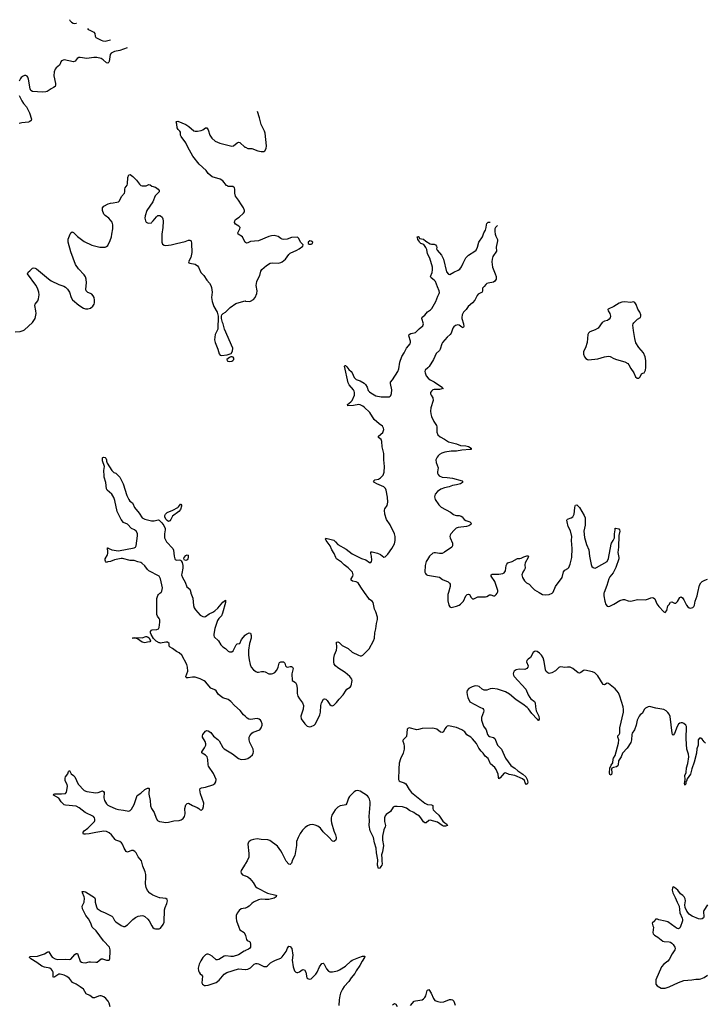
# Model space of a CAD drawing. Header units: inches. Extents: x 2005975 to 2217453, y 644152 to 846769.
# Tile 131 of 162: x 2107876 to 2118255, y 823763 to 838679. Entities that reach past the tile are written whole.
import ezdxf

# ---------------------------------------------------------------- set-up
doc = ezdxf.new("R2010")
doc.units = ezdxf.units.IN
doc.header["$MEASUREMENT"] = 0
for name, color, linetype in [('C1802', 7, 'Continuous'), ('C1803', 7, 'Continuous'), ('C1812', 7, 'Continuous'), ('C1813', 7, 'Continuous')]:
    doc.layers.add(name, color=color, linetype=linetype)

msp = doc.modelspace()

# ---------------------------------------------------------------- linework, layer by layer
at = {"layer": 'C1802', "color": 6, "elevation": 300}
for points in [[(2110000, 829237), (2109990, 829238), (2109942, 829262), (2109903, 829303), (2109865, 829365), (2109856, 829390), (2109855, 829410), (2109870, 829430), (2109884, 829436), (2109950, 829439), (2109977, 829450), (2109985, 829470), (2109998, 829550), (2109998, 829590), (2109988, 829610), (2109962, 829642), (2109953, 829670), (2109954, 829910), (2109966, 829954), (2109977, 829970), (2110000, 829990)], [(2110000, 825374), (2109995, 825375), (2109890, 825417), (2109846, 825446), (2109810, 825488), (2109791, 825531), (2109781, 825590), (2109786, 825690), (2109784, 825730), (2109776, 825770), (2109738, 825858), (2109719, 825939), (2109670, 825999), (2109637, 826057), (2109618, 826078), (2109593, 826093), (2109570, 826095), (2109510, 826069), (2109490, 826077), (2109458, 826130), (2109431, 826190), (2109415, 826210), (2109390, 826230), (2109330, 826250), (2109319, 826259), (2109266, 826330), (2109230, 826360), (2109190, 826380), (2109150, 826385), (2109030, 826367), (2108930, 826344), (2108870, 826340), (2108843, 826343), (2108835, 826350), (2108836, 826356), (2108839, 826370), (2108851, 826390), (2108910, 826431), (2109008, 826530), (2109014, 826550), (2109013, 826570), (2109007, 826590), (2108992, 826610), (2108867, 826667), (2108778, 826738), (2108730, 826766), (2108570, 826779), (2108550, 826787), (2108504, 826830), (2108467, 826887), (2108390, 826930), (2108390, 826934), (2108395, 826945), (2108406, 826950), (2108508, 826952), (2108563, 826957), (2108570, 826959), (2108584, 826976), (2108597, 827030), (2108599, 827070), (2108593, 827093), (2108566, 827150), (2108564, 827190), (2108570, 827209), (2108607, 827253), (2108613, 827290), (2108630, 827304), (2108654, 827254), (2108690, 827229), (2108710, 827208), (2108760, 827100), (2108850, 827004), (2108890, 826986), (2109030, 826968), (2109066, 826974), (2109130, 826995), (2109146, 826986), (2109153, 826970), (2109151, 826890), (2109159, 826850), (2109190, 826799), (2109210, 826779), (2109230, 826769), (2109330, 826726), (2109370, 826714), (2109450, 826706), (2109529, 826691), (2109550, 826698), (2109570, 826720), (2109610, 826790), (2109643, 826897), (2109656, 826924), (2109710, 826964), (2109770, 827018), (2109810, 827037), (2109830, 827038), (2109834, 827030), (2109829, 826949), (2109852, 826850), (2109856, 826770), (2109871, 826730), (2109912, 826670), (2109942, 826582), (2109962, 826550), (2109992, 826532), (2110000, 826531)], [(2109246, 823726), (2109230, 823782), (2109214, 823810), (2109179, 823850), (2109150, 823876), (2109111, 823891), (2109090, 823892), (2109070, 823887), (2109010, 823859), (2108983, 823863), (2108939, 823899), (2108883, 823923), (2108841, 823990), (2108794, 824030), (2108729, 824070), (2108673, 824093), (2108630, 824156), (2108590, 824183), (2108550, 824203), (2108490, 824219), (2108470, 824218), (2108410, 824177), (2108390, 824169), (2108384, 824184), (2108381, 824250), (2108375, 824270), (2108360, 824290), (2108330, 824310), (2108250, 824327), (2108210, 824341), (2108138, 824398), (2108043, 824450), (2108024, 824470), (2108023, 824477), (2108034, 824486), (2108147, 824493), (2108250, 824527), (2108290, 824555), (2108310, 824561), (2108370, 824478), (2108412, 824452), (2108450, 824442), (2108565, 824445), (2108630, 824440), (2108650, 824449), (2108710, 824518), (2108732, 824532), (2108750, 824531), (2108758, 824518), (2108790, 824419), (2108810, 824401), (2108830, 824394), (2108870, 824391), (2108930, 824408), (2108950, 824409), (2109030, 824400), (2109050, 824403), (2109110, 824450), (2109130, 824450), (2109190, 824431), (2109230, 824431), (2109241, 824450), (2109248, 824570), (2109247, 824590), (2109234, 824630), (2109147, 824727), (2109034, 824874), (2108972, 824930), (2108952, 824992), (2108917, 825057), (2108878, 825110), (2108828, 825210), (2108823, 825250), (2108830, 825272), (2108852, 825310), (2108859, 825370), (2108853, 825393), (2108826, 825450), (2108822, 825470), (2108827, 825473), (2108850, 825473), (2108870, 825466), (2109010, 825379), (2109017, 825357), (2109020, 825310), (2109038, 825238), (2109050, 825214), (2109062, 825202), (2109110, 825172), (2109168, 825148), (2109270, 825099), (2109285, 825085), (2109310, 825035), (2109331, 825011), (2109410, 824959), (2109450, 824942), (2109470, 824943), (2109510, 824967), (2109591, 825050), (2109630, 825080), (2109670, 825099), (2109730, 825109), (2109750, 825105), (2109770, 825094), (2109815, 825055), (2109834, 825030), (2109874, 824950), (2109890, 824928), (2109910, 824913), (2109930, 824908), (2109990, 824908), (2110000, 824912)]]:
    msp.add_lwpolyline(points, dxfattribs=at)
msp.add_lwpolyline([(2109770, 829239), (2109750, 829242), (2109730, 829250), (2109659, 829299), (2109630, 829308), (2109590, 829307), (2109585, 829310), (2109590, 829316), (2109610, 829320), (2109730, 829313), (2109784, 829336), (2109797, 829337), (2109811, 829331), (2109834, 829314), (2109857, 829270), (2109845, 829255), (2109810, 829247)], close=True, dxfattribs=at)
at = {"layer": 'C1803', "color": 6}
for points, elevation in [([(2108632, 838679), (2108633, 838673), (2108640, 838660), (2108662, 838641), (2108688, 838628), (2108710, 838622), (2108730, 838625), (2108737, 838628)], 400), ([(2108905, 838545), (2108913, 838533), (2108938, 838518), (2109000, 838490), (2109015, 838470), (2109021, 838430), (2109031, 838411), (2109110, 838368), (2109137, 838357), (2109170, 838355), (2109252, 838373)], 400), ([(2109501, 838251), (2109390, 838214), (2109310, 838196), (2109262, 838170), (2109247, 838150), (2109232, 838048), (2109226, 838034), (2109210, 838021), (2109190, 838027), (2109142, 838070), (2109109, 838089), (2109045, 838105), (2108996, 838104), (2108890, 838090), (2108793, 838107), (2108770, 838106), (2108747, 838093), (2108717, 838050), (2108690, 838041), (2108551, 838069), (2108510, 838056), (2108497, 838043), (2108490, 838010), (2108480, 837990), (2108427, 837950), (2108414, 837930), (2108399, 837890), (2108392, 837830), (2108417, 837710), (2108419, 837690), (2108411, 837669), (2108390, 837650), (2108350, 837633), (2108290, 837593), (2108270, 837587), (2108223, 837583), (2108069, 837590), (2108047, 837607), (2108034, 837634), (2108010, 837778), (2108000, 837810), (2107990, 837823), (2107970, 837832), (2107948, 837832), (2107930, 837826), (2107898, 837802), (2107887, 837790), (2107870, 837750)], 400), ([(2107870, 837530), (2107907, 837450), (2107932, 837410), (2107979, 837359), (2108005, 837310), (2108022, 837270), (2108053, 837170), (2108048, 837150), (2108030, 837136), (2108010, 837129), (2107910, 837116), (2107870, 837104)], 400), ([(2107810, 833949), (2107882, 833958), (2107930, 833969), (2107950, 833979), (2108070, 834090), (2108111, 834150), (2108124, 834230), (2108121, 834270), (2108105, 834350), (2108111, 834370), (2108150, 834422), (2108162, 834450), (2108170, 834510), (2108166, 834550), (2108146, 834610), (2108119, 834659), (2107996, 834830), (2108004, 834856), (2108030, 834874), (2108070, 834916), (2108090, 834920), (2108110, 834917), (2108130, 834904), (2108310, 834751), (2108350, 834724), (2108468, 834670), (2108543, 834643), (2108570, 834625), (2108598, 834598), (2108632, 834550), (2108657, 834470), (2108677, 834437), (2108770, 834353), (2108844, 834310), (2108870, 834301), (2108910, 834297), (2108949, 834311), (2108982, 834338), (2109003, 834370), (2109009, 834391), (2109010, 834430), (2109001, 834470), (2108990, 834494), (2108970, 834519), (2108950, 834532), (2108906, 834546), (2108880, 834570), (2108875, 834595), (2108886, 834694), (2108884, 834750), (2108870, 834782), (2108850, 834812), (2108764, 834904), (2108720, 834970), (2108650, 835161), (2108608, 835310), (2108610, 835355), (2108642, 835430), (2108652, 835448), (2108670, 835463), (2108690, 835457), (2108750, 835394), (2108850, 835317), (2108970, 835265), (2109090, 835232), (2109170, 835232), (2109190, 835242), (2109210, 835259), (2109247, 835333), (2109267, 835390), (2109269, 835430), (2109288, 835510), (2109286, 835570), (2109274, 835610), (2109250, 835642), (2109226, 835670), (2109170, 835713), (2109150, 835735), (2109129, 835790), (2109130, 835830), (2109150, 835855), (2109215, 835890), (2109250, 835901), (2109290, 835903), (2109346, 835914), (2109370, 835921), (2109387, 835933), (2109417, 836003), (2109462, 836050), (2109467, 836070), (2109468, 836112), (2109475, 836130), (2109502, 836170), (2109508, 836190), (2109515, 836290), (2109530, 836331), (2109550, 836335), (2109590, 836305), (2109643, 836250), (2109662, 836230), (2109690, 836185), (2109710, 836167), (2109730, 836162), (2109790, 836164), (2109830, 836183), (2109850, 836178), (2109875, 836155), (2109930, 836143), (2109971, 836111), (2109986, 836090), (2109988, 836070), (2109925, 836010), (2109890, 835918), (2109799, 835790), (2109775, 835710), (2109771, 835670), (2109780, 835630), (2109790, 835612), (2109810, 835600), (2109830, 835596), (2109870, 835604), (2109878, 835610), (2109898, 835630), (2109945, 835695), (2109969, 835711), (2109990, 835713), (2110000, 835711)], 400), ([(2110000, 830229), (2109990, 830250), (2109831, 830330), (2109810, 830350), (2109770, 830405), (2109727, 830447), (2109710, 830456), (2109666, 830466), (2109610, 830487), (2109548, 830488), (2109430, 830517), (2109410, 830518), (2109310, 830497), (2109250, 830471), (2109210, 830467), (2109190, 830457), (2109177, 830477), (2109170, 830490), (2109172, 830510), (2109204, 830570), (2109210, 830590), (2109212, 830612), (2109203, 830677), (2109210, 830679), (2109214, 830674), (2109270, 830650), (2109370, 830633), (2109610, 830676), (2109631, 830689), (2109641, 830710), (2109661, 830861), (2109657, 830897), (2109640, 830930), (2109612, 830952), (2109570, 830971), (2109510, 831036), (2109450, 831064), (2109410, 831105), (2109354, 831230), (2109316, 831396), (2109300, 831440), (2109271, 831490), (2109201, 831550), (2109188, 831570), (2109181, 831670), (2109156, 831750), (2109154, 831770), (2109152, 831850), (2109159, 831910), (2109130, 831998), (2109130, 832042), (2109133, 832047), (2109150, 832054), (2109170, 832048), (2109179, 832039), (2109192, 832012), (2109192, 831990), (2109202, 831962), (2109272, 831850), (2109302, 831822), (2109330, 831807), (2109390, 831748), (2109441, 831650), (2109499, 831470), (2109528, 831408), (2109545, 831385), (2109582, 831362), (2109590, 831350), (2109616, 831290), (2109685, 831204), (2109730, 831133), (2109770, 831112), (2109870, 831088), (2109910, 831087), (2109970, 831103), (2109990, 831098), (2110000, 831088)], 300)]:
    msp.add_lwpolyline(points, dxfattribs=dict(at, elevation=elevation))
at = {"layer": 'C1812', "color": 6}
for points, elevation in [([(2110000, 829990), (2110012, 830000)], 300), ([(2110465, 830000), (2110467, 829990), (2110496, 829916), (2110506, 829806), (2110519, 829770), (2110540, 829740), (2110610, 829660), (2110650, 829636), (2110670, 829633), (2110690, 829640), (2110743, 829677), (2110798, 829702), (2110830, 829723), (2110874, 829766), (2110950, 829855), (2110990, 829887), (2110994, 829874), (2110992, 829850), (2110948, 829690), (2110929, 829650), (2110890, 829607), (2110870, 829577), (2110830, 829458), (2110813, 829370), (2110813, 829350), (2110819, 829330), (2110886, 829270), (2110923, 829210), (2110950, 829181), (2110991, 829151), (2111030, 829115), (2111050, 829104), (2111090, 829102), (2111110, 829119), (2111153, 829207), (2111170, 829223), (2111210, 829231), (2111233, 829290), (2111290, 829355), (2111294, 829358), (2111310, 829372), (2111350, 829390), (2111370, 829386), (2111380, 829350), (2111378, 829310), (2111353, 829230), (2111339, 829130), (2111341, 829050), (2111350, 828981), (2111365, 828910), (2111382, 828870), (2111418, 828830), (2111450, 828805), (2111470, 828796), (2111490, 828794), (2111535, 828805), (2111570, 828807), (2111590, 828801), (2111650, 828768), (2111688, 828768), (2111710, 828774), (2111738, 828790), (2111770, 828827), (2111788, 828870), (2111804, 828930), (2111810, 828941), (2111830, 828952), (2111869, 828949), (2111881, 828941), (2111889, 828929), (2111901, 828890), (2111915, 828875), (2111930, 828869), (2111970, 828882), (2111990, 828880), (2112004, 828870), (2112014, 828850), (2111996, 828770), (2111999, 828670), (2112050, 828637), (2112068, 828610), (2112076, 828550), (2112079, 828470), (2112088, 828430), (2112112, 828390), (2112159, 828330), (2112173, 828290), (2112166, 828234), (2112134, 828130), (2112139, 828090), (2112191, 828011), (2112230, 827979), (2112250, 827970), (2112270, 827968), (2112290, 827970), (2112332, 827990), (2112352, 828010), (2112422, 828150), (2112429, 828190), (2112434, 828290), (2112447, 828330), (2112476, 828384), (2112490, 828393), (2112510, 828387), (2112530, 828368), (2112570, 828307), (2112590, 828289), (2112610, 828286), (2112630, 828294), (2112670, 828334), (2112712, 828388), (2112774, 828450), (2112817, 828523), (2112830, 828537), (2112880, 828570), (2112893, 828590), (2112907, 828670), (2112902, 828690), (2112875, 828730), (2112804, 828790), (2112690, 828860), (2112655, 828890), (2112638, 828918), (2112631, 828951), (2112631, 829009), (2112643, 829057), (2112671, 829130), (2112676, 829170), (2112670, 829250), (2112690, 829255), (2112710, 829246), (2112759, 829199), (2112851, 829151), (2112910, 829099), (2113004, 829050), (2113030, 829042), (2113050, 829042), (2113070, 829050), (2113166, 829150), (2113231, 829270), (2113246, 829310), (2113252, 829390), (2113268, 829450), (2113277, 829530), (2113294, 829594), (2113292, 829630), (2113267, 829707), (2113247, 829750), (2113227, 829850), (2113211, 829870), (2113174, 829894), (2113160, 829910), (2113097, 830000)], 300), ([(2114367, 830000), (2114358, 829970), (2114356, 829876), (2114372, 829812), (2114390, 829785), (2114410, 829773), (2114490, 829793), (2114530, 829809), (2114550, 829824), (2114595, 829870), (2114630, 829950), (2114650, 829973), (2114670, 829977), (2114684, 829970), (2114710, 829924), (2114730, 829907), (2114750, 829907), (2114790, 829928), (2114810, 829934), (2114930, 829938), (2114950, 829943), (2114990, 829965), (2115010, 829967), (2115050, 829952), (2115070, 829953), (2115090, 829969), (2115106, 829990), (2115110, 830000)], 300), ([(2115741, 830000), (2115790, 829970), (2115830, 829967), (2115890, 829973), (2115935, 829990), (2115945, 830000)], 300), ([(2116724, 830000), (2116720, 829990), (2116719, 829950), (2116733, 829870), (2116750, 829820), (2116770, 829797), (2116790, 829790), (2116810, 829797), (2116870, 829824), (2116962, 829878), (2117010, 829894), (2117030, 829894), (2117090, 829876), (2117130, 829870), (2117230, 829897), (2117350, 829892), (2117395, 829905), (2117430, 829923), (2117450, 829925), (2117470, 829919), (2117490, 829904), (2117524, 829830), (2117554, 829790), (2117630, 829708), (2117650, 829701), (2117672, 829728), (2117690, 829799), (2117710, 829820), (2117730, 829853), (2117750, 829862), (2117790, 829840), (2117810, 829839), (2117837, 829863), (2117870, 829924), (2117890, 829937), (2117910, 829919), (2117931, 829890), (2117970, 829810), (2117990, 829784), (2118010, 829770), (2118030, 829765), (2118066, 829774), (2118083, 829790), (2118092, 829810), (2118101, 829870), (2118131, 829949), (2118142, 830000)], 300), ([(2110000, 826531), (2110090, 826515), (2110130, 826520), (2110210, 826541), (2110290, 826549), (2110323, 826557), (2110350, 826576), (2110371, 826610), (2110380, 826650), (2110375, 826730), (2110390, 826785), (2110410, 826807), (2110430, 826809), (2110490, 826773), (2110564, 826744), (2110589, 826729), (2110610, 826707), (2110630, 826704), (2110650, 826725), (2110661, 826759), (2110664, 826810), (2110614, 826954), (2110605, 827010), (2110610, 827030), (2110630, 827041), (2110690, 827051), (2110800, 827090), (2110832, 827110), (2110847, 827133), (2110848, 827170), (2110810, 827261), (2110732, 827372), (2110727, 827390), (2110724, 827470), (2110714, 827510), (2110690, 827538), (2110636, 827570), (2110635, 827575), (2110632, 827590), (2110675, 827650), (2110692, 827690), (2110695, 827710), (2110686, 827746), (2110645, 827810), (2110642, 827830), (2110651, 827850), (2110690, 827901), (2110710, 827912), (2110730, 827907), (2110770, 827881), (2110810, 827825), (2110875, 827775), (2110895, 827755), (2110950, 827656), (2110971, 827631), (2111024, 827604), (2111098, 827558), (2111190, 827487), (2111230, 827474), (2111283, 827477), (2111290, 827478), (2111294, 827479), (2111330, 827488), (2111365, 827510), (2111399, 827541), (2111411, 827569), (2111414, 827590), (2111409, 827630), (2111362, 827730), (2111348, 827770), (2111350, 827810), (2111360, 827830), (2111390, 827870), (2111410, 827885), (2111510, 827919), (2111534, 827950), (2111546, 827990), (2111546, 828010), (2111533, 828053), (2111520, 828070), (2111503, 828083), (2111470, 828093), (2111370, 828079), (2111345, 828085), (2111318, 828098), (2111294, 828122), (2111290, 828126), (2111266, 828150), (2111213, 828213), (2111127, 828290), (2111073, 828350), (2111030, 828381), (2110950, 828406), (2110910, 828435), (2110882, 828462), (2110849, 828510), (2110830, 828527), (2110770, 828554), (2110690, 828650), (2110670, 828665), (2110610, 828696), (2110530, 828719), (2110490, 828721), (2110429, 828709), (2110403, 828710), (2110396, 828716), (2110391, 828730), (2110419, 828810), (2110416, 828870), (2110404, 828910), (2110330, 829053), (2110290, 829089), (2110248, 829108), (2110190, 829154), (2110152, 829172), (2110139, 829190), (2110137, 829230), (2110113, 829250), (2110089, 829251), (2110010, 829235), (2110000, 829237)], 300), ([(2118259, 827719), (2118238, 827738), (2118210, 827778), (2118190, 827794), (2118170, 827796), (2118149, 827771), (2118145, 827750), (2118149, 827690), (2118129, 827631), (2118121, 827570), (2118086, 827430), (2118050, 827330), (2118038, 827270), (2118030, 827250), (2117979, 827181), (2117970, 827143), (2117962, 827138), (2117960, 827110), (2117950, 827083), (2117944, 827090), (2117942, 827110), (2117952, 827168), (2117948, 827230), (2117964, 827276), (2117970, 827344), (2117993, 827410), (2118004, 827510), (2118000, 827550), (2117978, 827630), (2117965, 827785), (2117970, 827970), (2117959, 827990), (2117930, 828015), (2117910, 828025), (2117890, 828027), (2117870, 828020), (2117850, 828005), (2117830, 827971), (2117790, 827868), (2117770, 827838), (2117758, 827850), (2117752, 827872), (2117721, 828121), (2117710, 828157), (2117690, 828186), (2117665, 828210), (2117630, 828231), (2117507, 828247), (2117410, 828274), (2117388, 828270), (2117351, 828249), (2117331, 828229), (2117304, 828176), (2117270, 828150), (2117252, 828128), (2117226, 828070), (2117210, 827990), (2117181, 827919), (2117149, 827870), (2117142, 827850), (2117140, 827770), (2117127, 827730), (2117070, 827645), (2117002, 827570), (2116983, 827510), (2116943, 827450), (2116936, 827390), (2116930, 827378), (2116910, 827359), (2116867, 827353), (2116842, 827338), (2116836, 827324), (2116840, 827270), (2116834, 827246), (2116830, 827236), (2116810, 827245), (2116803, 827270), (2116810, 827339), (2116830, 827387), (2116857, 827423), (2116861, 827479), (2116867, 827493), (2116893, 827530), (2116941, 827719), (2116947, 827770), (2116931, 827810), (2116932, 827830), (2116950, 827850), (2116959, 827870), (2116961, 827950), (2117015, 828190), (2117017, 828230), (2117012, 828270), (2116963, 828430), (2116940, 828480), (2116890, 828540), (2116790, 828622), (2116770, 828626), (2116730, 828605), (2116710, 828610), (2116630, 828739), (2116585, 828785), (2116550, 828800), (2116430, 828826), (2116410, 828822), (2116370, 828792), (2116350, 828782), (2116330, 828785), (2116250, 828849), (2116210, 828869), (2116170, 828873), (2116130, 828866), (2116070, 828874), (2116050, 828871), (2116037, 828863), (2115990, 828817), (2115930, 828785), (2115910, 828778), (2115890, 828777), (2115870, 828784), (2115846, 828806), (2115836, 828830), (2115818, 828958), (2115801, 829010), (2115774, 829050), (2115743, 829083), (2115710, 829107), (2115690, 829112), (2115670, 829108), (2115650, 829092), (2115610, 829017), (2115572, 828990), (2115553, 828970), (2115548, 828950), (2115572, 828890), (2115570, 828870), (2115554, 828850), (2115523, 828837), (2115440, 828840), (2115390, 828831), (2115364, 828810), (2115352, 828790), (2115348, 828770), (2115351, 828750), (2115362, 828730), (2115537, 828537), (2115574, 828450), (2115597, 828410), (2115613, 828393), (2115669, 828349), (2115678, 828330), (2115683, 828270), (2115696, 828210), (2115733, 828130), (2115739, 828090), (2115736, 828064), (2115730, 828062), (2115719, 828079), (2115710, 828083), (2115630, 828170), (2115579, 828239), (2115559, 828259), (2115492, 828312), (2115390, 828376), (2115290, 828462), (2115230, 828495), (2115110, 828535), (2115033, 828547), (2114997, 828543), (2114950, 828524), (2114910, 828522), (2114878, 828538), (2114830, 828576), (2114810, 828584), (2114770, 828588), (2114725, 828575), (2114674, 828546), (2114650, 828518), (2114644, 828490), (2114648, 828450), (2114659, 828410), (2114690, 828343), (2114842, 828262), (2114885, 828245), (2114900, 828230), (2114902, 828210), (2114897, 828190), (2114867, 828110), (2114868, 828070), (2114899, 827979), (2114940, 827920), (2114958, 827850), (2114971, 827831), (2114990, 827820), (2115050, 827805), (2115068, 827788), (2115111, 827691), (2115168, 827628), (2115233, 827490), (2115310, 827383), (2115330, 827365), (2115370, 827341), (2115418, 827298), (2115493, 827250), (2115536, 827210), (2115560, 827170), (2115570, 827130), (2115566, 827110), (2115550, 827094), (2115530, 827120), (2115516, 827156), (2115490, 827179), (2115370, 827228), (2115286, 827246), (2115230, 827271), (2115210, 827265), (2115150, 827192), (2115130, 827181), (2115123, 827203), (2115122, 827250), (2115090, 827322), (2115070, 827351), (2115005, 827405), (2114970, 827489), (2114921, 827521), (2114893, 827570), (2114860, 827600), (2114825, 827645), (2114790, 827716), (2114730, 827785), (2114706, 827810), (2114645, 827845), (2114616, 827890), (2114570, 827923), (2114490, 827958), (2114370, 827980), (2114350, 827975), (2114330, 827963), (2114310, 827938), (2114290, 827892), (2114270, 827879), (2114246, 827886), (2114190, 827930), (2114130, 827947), (2113970, 827939), (2113916, 827924), (2113890, 827923), (2113770, 827949), (2113750, 827940), (2113744, 827930), (2113730, 827822), (2113680, 827770), (2113678, 827762), (2113676, 827750), (2113691, 827711), (2113698, 827670), (2113697, 827630), (2113682, 827570), (2113640, 827480), (2113623, 827417), (2113614, 827330), (2113611, 827170), (2113622, 827150), (2113637, 827137), (2113699, 827119), (2113724, 827104), (2113770, 827016), (2113809, 826970), (2114010, 826812), (2114050, 826788), (2114110, 826784), (2114130, 826776), (2114131, 826730), (2114137, 826710), (2114170, 826674), (2114222, 826630), (2114280, 826540), (2114310, 826511), (2114342, 826490), (2114352, 826470), (2114320, 826460), (2114290, 826463), (2114270, 826472), (2114202, 826522), (2114090, 826552), (2114070, 826548), (2114030, 826513), (2114010, 826511), (2113990, 826525), (2113950, 826588), (2113930, 826611), (2113868, 826648), (2113842, 826670), (2113779, 826699), (2113734, 826734), (2113673, 826753), (2113590, 826761), (2113550, 826758), (2113532, 826750), (2113490, 826683), (2113423, 826637), (2113410, 826620), (2113400, 826590), (2113398, 826530), (2113414, 826470), (2113410, 826450), (2113390, 826405), (2113370, 826310), (2113370, 826250), (2113383, 826170), (2113367, 826073), (2113355, 826030), (2113360, 825970), (2113358, 825930), (2113365, 825890), (2113360, 825870), (2113342, 825850), (2113330, 825827), (2113310, 825822), (2113295, 825870), (2113298, 825950), (2113279, 826059), (2113274, 826130), (2113247, 826210), (2113233, 826290), (2113184, 826390), (2113169, 826470), (2113172, 826548), (2113169, 826610), (2113182, 826790), (2113180, 826830), (2113173, 826870), (2113159, 826899), (2113139, 826919), (2113030, 826990), (2112990, 827000), (2112965, 826995), (2112939, 826981), (2112868, 826912), (2112853, 826887), (2112829, 826811), (2112813, 826787), (2112790, 826778), (2112730, 826771), (2112691, 826750), (2112652, 826710), (2112602, 826630), (2112590, 826590), (2112592, 826548), (2112598, 826510), (2112632, 826390), (2112658, 826330), (2112668, 826292), (2112668, 826270), (2112656, 826244), (2112630, 826228), (2112610, 826234), (2112557, 826297), (2112470, 826378), (2112430, 826431), (2112390, 826463), (2112350, 826479), (2112310, 826485), (2112270, 826483), (2112231, 826469), (2112197, 826443), (2112158, 826402), (2112121, 826350), (2112090, 826290), (2112069, 826230), (2112065, 826170), (2112041, 826019), (2112007, 825950), (2111990, 825900), (2111970, 825882), (2111950, 825888), (2111908, 825930), (2111850, 826055), (2111830, 826089), (2111778, 826158), (2111664, 826244), (2111635, 826255), (2111530, 826260), (2111470, 826270), (2111418, 826262), (2111378, 826250), (2111350, 826231), (2111341, 826219), (2111331, 826189), (2111346, 826050), (2111343, 825990), (2111322, 825938), (2111294, 825894), (2111290, 825888), (2111228, 825792), (2111225, 825770), (2111229, 825749), (2111247, 825727), (2111290, 825709), (2111294, 825707), (2111330, 825692), (2111362, 825670), (2111411, 825610), (2111448, 825550), (2111469, 825530), (2111630, 825445), (2111754, 825414), (2111763, 825410), (2111760, 825390), (2111730, 825370), (2111647, 825353), (2111590, 825349), (2111530, 825354), (2111490, 825345), (2111415, 825310), (2111388, 825290), (2111350, 825250), (2111326, 825234), (2111294, 825220), (2111290, 825218), (2111230, 825209), (2111197, 825183), (2111170, 825146), (2111154, 825110), (2111151, 825070), (2111160, 825030), (2111192, 824930), (2111210, 824892), (2111272, 824852), (2111290, 824815), (2111292, 824810), (2111294, 824804), (2111310, 824743), (2111322, 824730), (2111354, 824714), (2111363, 824703), (2111370, 824670), (2111369, 824630), (2111356, 824610), (2111341, 824599), (2111294, 824577), (2111290, 824575), (2111273, 824567), (2111190, 824514), (2111110, 824489), (2111070, 824487), (2110995, 824495), (2110971, 824491), (2110890, 824441), (2110870, 824436), (2110850, 824439), (2110790, 824494), (2110755, 824515), (2110730, 824523), (2110710, 824523), (2110687, 824513), (2110650, 824472), (2110618, 824422), (2110594, 824370), (2110580, 824310), (2110583, 824270), (2110591, 824250), (2110610, 824224), (2110629, 824210), (2110642, 824190), (2110635, 824090), (2110644, 824070), (2110658, 824058), (2110670, 824050), (2110687, 824047), (2110730, 824051), (2110850, 824096), (2110895, 824130), (2110970, 824219), (2111010, 824243), (2111190, 824300), (2111290, 824290), (2111294, 824291), (2111330, 824296), (2111370, 824314), (2111428, 824370), (2111450, 824381), (2111470, 824382), (2111490, 824376), (2111570, 824336), (2111610, 824337), (2111630, 824348), (2111675, 824390), (2111710, 824414), (2111750, 824434), (2111830, 824461), (2111850, 824481), (2111910, 824564), (2111930, 824615), (2111950, 824643), (2111970, 824638), (2111996, 824610), (2112013, 824510), (2111999, 824430), (2112018, 824330), (2112038, 824270), (2112057, 824250), (2112070, 824245), (2112087, 824247), (2112110, 824256), (2112150, 824284), (2112170, 824291), (2112190, 824286), (2112209, 824250), (2112225, 824165), (2112235, 824155), (2112250, 824148), (2112270, 824145), (2112290, 824150), (2112361, 824219), (2112381, 824250), (2112416, 824330), (2112450, 824380), (2112470, 824385), (2112487, 824370), (2112521, 824301), (2112550, 824267), (2112570, 824255), (2112610, 824254), (2112685, 824270), (2112717, 824283), (2112810, 824343), (2112890, 824419), (2112910, 824432), (2113010, 824473), (2113066, 824490), (2113094, 824494), (2113103, 824490), (2113098, 824470), (2113061, 824419), (2113024, 824350), (2112971, 824270), (2112952, 824230), (2112894, 824166), (2112860, 824110), (2112790, 824032), (2112764, 823990), (2112735, 823930), (2112723, 823890), (2112713, 823830), (2112705, 823745)], 300), ([(2118290, 825270), (2118234, 825186), (2118229, 825170), (2118233, 825090), (2118228, 825072), (2118210, 825056), (2118190, 825052), (2118150, 825059), (2118058, 825098), (2118032, 825112), (2118011, 825130), (2117976, 825176), (2117951, 825230), (2117948, 825270), (2117957, 825330), (2117950, 825362), (2117937, 825390), (2117917, 825410), (2117878, 825438), (2117839, 825490), (2117790, 825534), (2117770, 825542), (2117763, 825537), (2117758, 825530), (2117755, 825490), (2117763, 825450), (2117801, 825381), (2117829, 825309), (2117861, 825250), (2117872, 825150), (2117904, 825070), (2117909, 825050), (2117908, 825030), (2117875, 824925), (2117865, 824915), (2117850, 824908), (2117830, 824913), (2117800, 824930), (2117690, 825011), (2117650, 825024), (2117550, 825043), (2117530, 825053), (2117505, 825055), (2117494, 825050), (2117491, 825029), (2117452, 824990), (2117461, 824950), (2117471, 824930), (2117459, 824850), (2117467, 824830), (2117484, 824810), (2117539, 824779), (2117610, 824721), (2117633, 824713), (2117710, 824709), (2117730, 824704), (2117750, 824690), (2117770, 824669), (2117793, 824630), (2117798, 824610), (2117796, 824590), (2117756, 824530), (2117710, 824440), (2117690, 824418), (2117627, 824373), (2117592, 824330), (2117508, 824132), (2117504, 824090), (2117508, 824070), (2117525, 824045), (2117587, 824010), (2117610, 824006), (2117650, 824010), (2117710, 824030), (2117850, 824094), (2117930, 824123), (2118050, 824134), (2118110, 824146), (2118170, 824144), (2118190, 824148), (2118238, 824170), (2118290, 824206)], 400), ([(2110000, 824912), (2110010, 824916), (2110050, 824971), (2110064, 825010), (2110068, 825192), (2110077, 825230), (2110106, 825290), (2110113, 825333), (2110109, 825350), (2110090, 825364), (2110000, 825374)], 300), ([(2113790, 823747), (2113850, 823809), (2113870, 823818), (2113968, 823832), (2113990, 823845), (2114010, 823865), (2114025, 823890), (2114046, 823970), (2114050, 823976), (2114070, 823986), (2114103, 823930), (2114139, 823850), (2114163, 823823), (2114204, 823804), (2114250, 823795), (2114299, 823801), (2114383, 823837), (2114410, 823837), (2114429, 823829), (2114449, 823809), (2114470, 823748)], 300), ([(2113522, 823750), (2113535, 823765), (2113550, 823774), (2113570, 823764), (2113592, 823732)], 300)]:
    msp.add_lwpolyline(points, dxfattribs=dict(at, elevation=elevation))
at = {"layer": 'C1813', "color": 6}
for points, elevation in [([(2110000, 835711), (2110009, 835709), (2110032, 835690), (2110043, 835663), (2110048, 835628), (2110043, 835530), (2110028, 835428), (2110026, 835310), (2110040, 835280), (2110064, 835264), (2110090, 835259), (2110170, 835266), (2110249, 835291), (2110379, 835321), (2110430, 835338), (2110450, 835339), (2110470, 835330), (2110479, 835290), (2110480, 835150), (2110465, 835075), (2110431, 835010), (2110437, 834997), (2110451, 834991), (2110530, 834978), (2110570, 834952), (2110585, 834930), (2110617, 834850), (2110664, 834804), (2110710, 834733), (2110750, 834686), (2110771, 834651), (2110781, 834621), (2110788, 834550), (2110781, 834470), (2110790, 834410), (2110815, 834335), (2110864, 834250), (2110880, 834190), (2110875, 833990), (2110836, 833910), (2110826, 833830), (2110834, 833790), (2110874, 833690), (2110895, 833615), (2110910, 833596), (2110930, 833590), (2111017, 833603), (2111076, 833624), (2111100, 833660), (2111101, 833701), (2110975, 833990), (2110957, 834070), (2110947, 834090), (2110932, 834150), (2110929, 834190), (2110936, 834210), (2110957, 834230), (2110992, 834250), (2111063, 834317), (2111150, 834378), (2111270, 834416), (2111290, 834418), (2111294, 834417), (2111350, 834409), (2111370, 834413), (2111418, 834442), (2111443, 834470), (2111468, 834530), (2111470, 834570), (2111456, 834650), (2111466, 834714), (2111480, 834750), (2111510, 834804), (2111529, 834870), (2111544, 834896), (2111610, 834954), (2111670, 834992), (2111710, 834997), (2111790, 834992), (2111830, 835002), (2111850, 835013), (2111898, 835050), (2111950, 835120), (2111970, 835140), (2112073, 835190), (2112105, 835210), (2112162, 835250), (2112169, 835270), (2112130, 835305), (2112099, 835370), (2112084, 835384), (2111990, 835378), (2111925, 835355), (2111871, 835351), (2111850, 835353), (2111830, 835364), (2111790, 835396), (2111730, 835408), (2111690, 835405), (2111650, 835393), (2111491, 835329), (2111370, 835321), (2111330, 835299), (2111310, 835296), (2111294, 835304), (2111290, 835306), (2111249, 835389), (2111183, 835430), (2111177, 835450), (2111210, 835510), (2111212, 835530), (2111196, 835550), (2111142, 835582), (2111129, 835609), (2111132, 835630), (2111143, 835650), (2111199, 835690), (2111265, 835750), (2111277, 835770), (2111278, 835790), (2111265, 835830), (2111233, 835873), (2111190, 835947), (2111144, 836004), (2111132, 836050), (2111132, 836110), (2111128, 836130), (2111105, 836150), (2111034, 836154), (2111020, 836160), (2111009, 836169), (2110950, 836236), (2110910, 836264), (2110790, 836297), (2110730, 836350), (2110697, 836397), (2110593, 836490), (2110497, 836610), (2110419, 836750), (2110390, 836813), (2110319, 836910), (2110311, 836930), (2110310, 836973), (2110302, 836990), (2110275, 837015), (2110262, 837042), (2110256, 837096), (2110247, 837130), (2110250, 837135), (2110270, 837142), (2110390, 837089), (2110439, 837059), (2110510, 836996), (2110530, 836990), (2110570, 836990), (2110622, 836998), (2110651, 837009), (2110690, 837042), (2110710, 837041), (2110730, 837013), (2110756, 836930), (2110783, 836883), (2110837, 836837), (2110907, 836810), (2111090, 836761), (2111113, 836767), (2111170, 836814), (2111190, 836824), (2111210, 836818), (2111285, 836750), (2111290, 836747), (2111294, 836746), (2111330, 836728), (2111390, 836727), (2111481, 836690), (2111530, 836680), (2111570, 836684), (2111588, 836692), (2111608, 836730), (2111612, 836768), (2111590, 836961), (2111582, 836990), (2111532, 837092), (2111507, 837190), (2111475, 837286)], 400), ([(2113097, 830000), (2113041, 830081), (2113001, 830150), (2112970, 830165), (2112915, 830175), (2112892, 830190), (2112894, 830210), (2112919, 830250), (2112924, 830270), (2112912, 830310), (2112850, 830376), (2112790, 830421), (2112750, 830459), (2112672, 830512), (2112660, 830530), (2112639, 830590), (2112603, 830650), (2112576, 830710), (2112517, 830790), (2112504, 830816), (2112510, 830824), (2112530, 830822), (2112630, 830793), (2112658, 830770), (2112690, 830727), (2112818, 830658), (2112908, 830588), (2113050, 830518), (2113116, 830496), (2113170, 830456), (2113190, 830458), (2113200, 830470), (2113205, 830490), (2113203, 830550), (2113191, 830590), (2113190, 830616), (2113210, 830619), (2113295, 830595), (2113336, 830576), (2113390, 830538), (2113410, 830542), (2113450, 830583), (2113512, 830670), (2113550, 830737), (2113562, 830790), (2113562, 830850), (2113552, 830892), (2113485, 831025), (2113429, 831109), (2113404, 831190), (2113401, 831250), (2113405, 831270), (2113438, 831322), (2113448, 831370), (2113444, 831444), (2113426, 831550), (2113415, 831575), (2113390, 831600), (2113284, 831650), (2113249, 831670), (2113231, 831690), (2113254, 831706), (2113310, 831721), (2113339, 831741), (2113379, 831781), (2113395, 831825), (2113401, 831910), (2113388, 832010), (2113388, 832108), (2113362, 832210), (2113360, 832290), (2113350, 832318), (2113309, 832350), (2113310, 832370), (2113373, 832427), (2113388, 832470), (2113386, 832490), (2113370, 832521), (2113317, 832557), (2113244, 832624), (2113175, 832730), (2113093, 832810), (2113070, 832826), (2113030, 832846), (2113010, 832850), (2112930, 832836), (2112844, 832830), (2112841, 832850), (2112891, 832889), (2112907, 832910), (2112944, 832990), (2112947, 833030), (2112942, 833050), (2112930, 833070), (2112865, 833150), (2112850, 833176), (2112794, 833430), (2112801, 833439), (2112810, 833439), (2112830, 833422), (2112860, 833380), (2112893, 833350), (2112910, 833330), (2112941, 833261), (2112969, 833229), (2113030, 833206), (2113090, 833171), (2113110, 833153), (2113136, 833110), (2113150, 833064), (2113170, 833040), (2113190, 833027), (2113270, 832983), (2113350, 832965), (2113470, 832967), (2113486, 832974), (2113496, 832984), (2113506, 833014), (2113511, 833070), (2113489, 833170), (2113488, 833190), (2113518, 833222), (2113600, 833350), (2113616, 833390), (2113629, 833490), (2113662, 833578), (2113695, 833630), (2113730, 833705), (2113786, 833770), (2113792, 833790), (2113791, 833810), (2113766, 833890), (2113772, 833908), (2113795, 833925), (2113850, 833933), (2113870, 833942), (2113923, 833997), (2113980, 834040), (2113990, 834070), (2113964, 834150), (2113967, 834173), (2114010, 834203), (2114049, 834251), (2114096, 834284), (2114116, 834304), (2114175, 834410), (2114204, 834490), (2114227, 834530), (2114230, 834545), (2114228, 834570), (2114199, 834630), (2114171, 834711), (2114152, 834732), (2114105, 834770), (2114097, 834790), (2114121, 834850), (2114125, 834890), (2114123, 834930), (2114085, 835065), (2114050, 835133), (2114039, 835199), (2114026, 835226), (2113993, 835273), (2113950, 835287), (2113929, 835310), (2113926, 835326), (2113904, 835350), (2113900, 835380), (2113890, 835391), (2113910, 835396), (2113918, 835390), (2113930, 835365), (2113990, 835356), (2114026, 835326), (2114090, 835284), (2114110, 835277), (2114150, 835276), (2114170, 835267), (2114185, 835250), (2114190, 835230), (2114188, 835210), (2114194, 835190), (2114262, 835110), (2114290, 835053), (2114339, 834859), (2114366, 834826), (2114390, 834819), (2114446, 834854), (2114516, 834884), (2114539, 834901), (2114565, 834934), (2114588, 834990), (2114632, 835070), (2114670, 835110), (2114767, 835170), (2114785, 835190), (2114805, 835235), (2114826, 835310), (2114880, 835390), (2114901, 835450), (2114927, 835490), (2114938, 835530), (2114941, 835570), (2114950, 835592), (2114970, 835611), (2114990, 835611), (2114997, 835614)], 300), ([(2115110, 835560), (2115077, 835530), (2115070, 835510), (2115067, 835470), (2115072, 835432), (2115082, 835402), (2115110, 835350), (2115110, 835330), (2115089, 835231), (2115092, 835170), (2115040, 835090), (2115027, 835050), (2115025, 835010), (2115036, 834930), (2115076, 834830), (2115087, 834790), (2115087, 834750), (2115070, 834718), (2115050, 834702), (2114970, 834690), (2114950, 834683), (2114932, 834668), (2114910, 834636), (2114882, 834610), (2114880, 834570), (2114875, 834550), (2114819, 834521), (2114801, 834499), (2114766, 834430), (2114729, 834390), (2114666, 834334), (2114635, 834290), (2114596, 834250), (2114575, 834210), (2114568, 834170), (2114570, 834150), (2114595, 834070), (2114598, 834030), (2114590, 834012), (2114570, 834020), (2114530, 834050), (2114510, 834056), (2114475, 834045), (2114450, 834026), (2114435, 834005), (2114406, 833930), (2114393, 833910), (2114350, 833870), (2114279, 833790), (2114267, 833770), (2114243, 833690), (2114229, 833670), (2114179, 833621), (2114140, 833530), (2114076, 833424), (2114057, 833403), (2114012, 833370), (2114008, 833350), (2114012, 833330), (2114030, 833286), (2114058, 833250), (2114090, 833224), (2114150, 833195), (2114230, 833136), (2114273, 833110), (2114277, 833097), (2114287, 833090), (2114230, 833078), (2114150, 833077), (2114133, 833070), (2114109, 833050), (2114096, 833030), (2114095, 833010), (2114103, 832990), (2114131, 832951), (2114138, 832910), (2114101, 832799), (2114096, 832750), (2114099, 832710), (2114112, 832670), (2114148, 832590), (2114184, 832530), (2114190, 832510), (2114193, 832430), (2114207, 832390), (2114240, 832360), (2114306, 832326), (2114370, 832286), (2114490, 832253), (2114550, 832228), (2114630, 832224), (2114670, 832214), (2114712, 832190), (2114710, 832170), (2114694, 832166), (2114570, 832158), (2114490, 832143), (2114410, 832142), (2114313, 832127), (2114267, 832113), (2114230, 832092), (2114210, 832073), (2114194, 832050), (2114177, 832010), (2114180, 831970), (2114210, 831890), (2114200, 831830), (2114200, 831810), (2114209, 831790), (2114226, 831770), (2114271, 831751), (2114350, 831746), (2114430, 831733), (2114573, 831693), (2114579, 831690), (2114579, 831679), (2114578, 831670), (2114549, 831649), (2114490, 831632), (2114430, 831625), (2114376, 831604), (2114309, 831589), (2114250, 831569), (2114202, 831530), (2114165, 831490), (2114155, 831450), (2114166, 831410), (2114221, 831330), (2114256, 831296), (2114399, 831219), (2114445, 831185), (2114470, 831172), (2114490, 831168), (2114530, 831168), (2114560, 831160), (2114574, 831150), (2114606, 831110), (2114629, 831090), (2114689, 831070), (2114712, 831050), (2114706, 831030), (2114673, 831010), (2114639, 831001), (2114513, 830987), (2114486, 830974), (2114452, 830948), (2114401, 830890), (2114391, 830870), (2114388, 830852), (2114391, 830830), (2114429, 830750), (2114430, 830710), (2114417, 830690), (2114307, 830613), (2114270, 830593), (2114230, 830591), (2114170, 830605), (2114150, 830605), (2114130, 830596), (2114082, 830550), (2114050, 830504), (2114031, 830469), (2114012, 830410), (2114011, 830310), (2114017, 830290), (2114030, 830274), (2114050, 830265), (2114230, 830236), (2114277, 830197), (2114363, 830163), (2114385, 830145), (2114392, 830130), (2114394, 830090), (2114367, 830000)], 300), ([(2115945, 830000), (2115952, 830008), (2115990, 830090), (2116090, 830230), (2116110, 830315), (2116130, 830342), (2116174, 830366), (2116190, 830382), (2116210, 830433), (2116234, 830530), (2116238, 830670), (2116228, 830788), (2116236, 830850), (2116214, 830934), (2116181, 831001), (2116164, 831070), (2116161, 831099), (2116163, 831110), (2116170, 831115), (2116227, 831133), (2116251, 831150), (2116270, 831190), (2116278, 831282), (2116285, 831315), (2116290, 831325), (2116310, 831329), (2116350, 831290), (2116422, 831170), (2116435, 831135), (2116438, 831022), (2116417, 830930), (2116427, 830833), (2116456, 830730), (2116492, 830650), (2116502, 830550), (2116525, 830425), (2116538, 830398), (2116560, 830380), (2116570, 830374), (2116590, 830372), (2116610, 830378), (2116771, 830470), (2116790, 830518), (2116828, 830732), (2116834, 830750), (2116862, 830790), (2116879, 830830), (2116880, 830890), (2116891, 830951), (2116890, 830978), (2116893, 830973), (2116903, 830977), (2116945, 830965), (2116956, 830950), (2116959, 830930), (2116946, 830866), (2116940, 830690), (2116930, 830610), (2116946, 830530), (2116944, 830510), (2116902, 830378), (2116861, 830299), (2116810, 830238), (2116796, 830210), (2116766, 830110), (2116724, 830000)], 300), ([(2110000, 831088), (2110030, 831059), (2110057, 831017), (2110077, 830970), (2110079, 830950), (2110069, 830889), (2110070, 830830), (2110081, 830801), (2110100, 830770), (2110195, 830670), (2110203, 830643), (2110214, 830550), (2110224, 830510), (2110230, 830501), (2110250, 830490), (2110290, 830498), (2110310, 830492), (2110322, 830482), (2110337, 830457), (2110346, 830410), (2110348, 830372), (2110329, 830290), (2110328, 830270), (2110343, 830230), (2110380, 830160), (2110407, 830087), (2110450, 830053), (2110459, 830039), (2110465, 830000)], 300), ([(2115110, 830000), (2115114, 830010), (2115115, 830030), (2115067, 830170), (2115014, 830250), (2115016, 830270), (2115030, 830277), (2115130, 830277), (2115190, 830287), (2115210, 830302), (2115230, 830330), (2115242, 830410), (2115249, 830431), (2115268, 830452), (2115330, 830472), (2115410, 830517), (2115450, 830516), (2115470, 830520), (2115510, 830542), (2115555, 830555), (2115570, 830556), (2115578, 830550), (2115574, 830530), (2115526, 830450), (2115521, 830421), (2115527, 830370), (2115520, 830350), (2115493, 830310), (2115479, 830270), (2115489, 830229), (2115516, 830176), (2115548, 830150), (2115590, 830129), (2115639, 830070), (2115670, 830043), (2115741, 830000)], 300), ([(2110012, 830000), (2110016, 830004), (2110030, 830023), (2110039, 830070), (2110010, 830208), (2110000, 830229)], 300), ([(2118142, 830000), (2118166, 830114), (2118186, 830150), (2118209, 830170), (2118250, 830190), (2118290, 830202)], 300)]:
    msp.add_lwpolyline(points, dxfattribs=dict(at, elevation=elevation))
for points, elevation in [([(2112270, 835328), (2112245, 835310), (2112243, 835290), (2112259, 835279), (2112290, 835280), (2112310, 835289), (2112312, 835310), (2112290, 835326)], 400), ([(2117170, 834404), (2117127, 834393), (2117030, 834403), (2116990, 834399), (2116950, 834387), (2116870, 834335), (2116785, 834295), (2116781, 834290), (2116784, 834270), (2116810, 834230), (2116822, 834190), (2116816, 834164), (2116799, 834141), (2116777, 834123), (2116727, 834110), (2116692, 834090), (2116632, 834008), (2116621, 833999), (2116590, 833980), (2116507, 833950), (2116485, 833930), (2116477, 833910), (2116467, 833790), (2116442, 833710), (2116413, 833650), (2116413, 833610), (2116428, 833570), (2116447, 833547), (2116470, 833530), (2116487, 833527), (2116630, 833542), (2116729, 833571), (2116790, 833582), (2116816, 833576), (2116870, 833546), (2116911, 833530), (2117036, 833496), (2117082, 833470), (2117100, 833450), (2117130, 833394), (2117172, 833330), (2117200, 833270), (2117225, 833250), (2117250, 833249), (2117268, 833270), (2117290, 833315), (2117310, 833325), (2117330, 833328), (2117342, 833350), (2117350, 833370), (2117355, 833410), (2117357, 833517), (2117343, 833570), (2117320, 833630), (2117250, 833713), (2117206, 833786), (2117190, 833850), (2117169, 833969), (2117160, 834050), (2117163, 834070), (2117172, 834088), (2117230, 834143), (2117273, 834170), (2117278, 834190), (2117277, 834210), (2117264, 834250), (2117233, 834293), (2117210, 834364), (2117190, 834396)], 400), ([(2111094, 833574), (2111070, 833572), (2111050, 833562), (2111014, 833530), (2111016, 833510), (2111026, 833506), (2111050, 833502), (2111090, 833507), (2111105, 833515), (2111117, 833530), (2111118, 833550), (2111110, 833566)], 400), ([(2110130, 831079), (2110110, 831091), (2110090, 831114), (2110075, 831150), (2110074, 831170), (2110083, 831190), (2110110, 831212), (2110193, 831247), (2110271, 831289), (2110282, 831298), (2110310, 831339), (2110318, 831338), (2110326, 831326), (2110327, 831307), (2110310, 831258), (2110285, 831230), (2110190, 831158), (2110166, 831110), (2110150, 831089)], 300), ([(2110390, 830485), (2110370, 830490), (2110363, 830510), (2110367, 830533), (2110390, 830563), (2110412, 830572), (2110428, 830568), (2110428, 830530), (2110419, 830510), (2110410, 830497)], 300)]:
    msp.add_lwpolyline(points, close=True, dxfattribs=dict(at, elevation=elevation))

doc.saveas('drawing.dxf')
